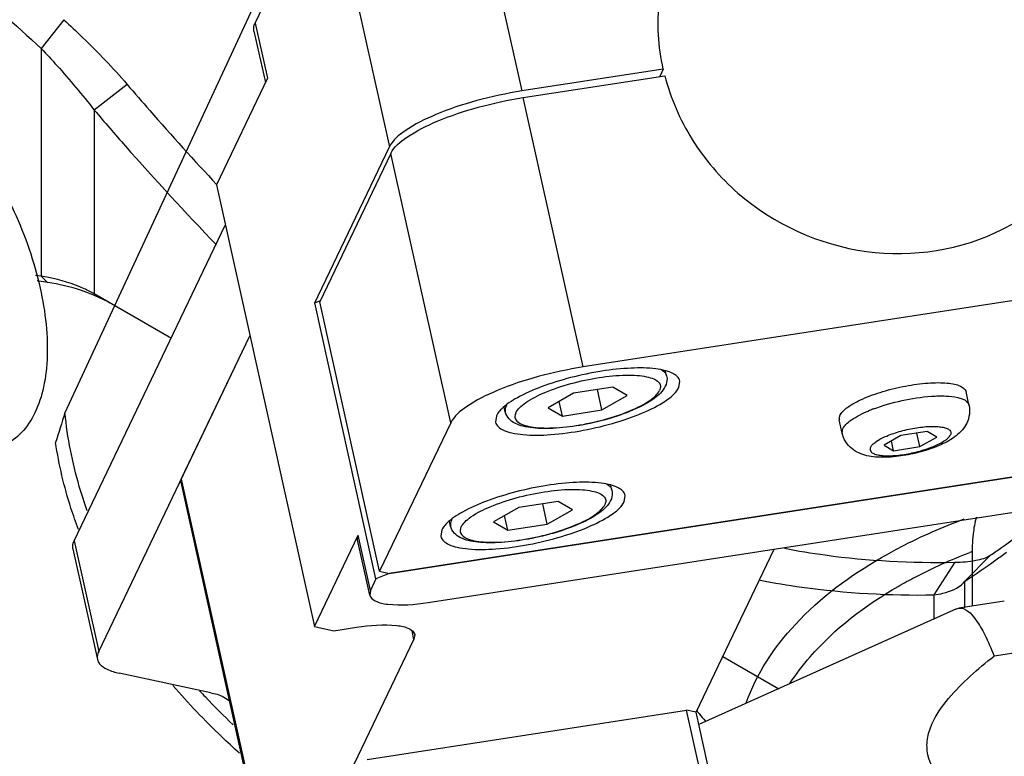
# Model space of a CAD drawing. Header units: millimetres. Extents: x 0 to 7560, y 0 to 5346.
# Tile 185 of 242: x 6492 to 6534, y 3345 to 3376. Entities that reach past the tile are written whole.
import ezdxf

# ---------------------------------------------------------------- set-up
doc = ezdxf.new("R2010")
doc.units = ezdxf.units.MM
for name, color, linetype in [('00_4AXIS_CYL_ASSY_ABL977', 7, 'Continuous'), ('00_M2410701_PBL1014', 7, 'Continuous'), ('CSH-ST-M4-20_PBL905', 7, 'Continuous'), ('CSH-ST-M4-20_PBL920', 7, 'Continuous'), ('M2002301_PBL893', 7, 'Continuous'), ('M2301901_PBL903', 7, 'Continuous'), ('M2302101_PBL925', 7, 'Continuous'), ('M2302301_PBL898', 7, 'Continuous'), ('M2302301_PBL927', 7, 'Continuous'), ('M2302501_PBL902', 7, 'Continuous'), ('M2410502_PBL889', 7, 'Continuous'), ('M2410602_PBL911', 7, 'Continuous'), ('MISUMI_FCBBS3-5-25_PBL909', 7, 'Continuous')]:
    doc.layers.add(name, color=color, linetype=linetype)

# ---------------------------------------------------------------- blocks, each defined once
blk = doc.blocks.new('00_M2410701_PBL1014', base_point=(6101.099, 3038.468))
at = {"layer": '00_M2410701_PBL1014', "color": 7}
for p, q in [((6054.982, 3036.336), (6054.03, 3035.118)), ((6057.665, 3033.598), (6056.272, 3032.513)), ((6054.03, 3025.475), (6053.781, 3025.514)), ((6054.289, 3025.216), (6053.853, 3025.284)), ((6059.548, 3022.837), (6056.272, 3024.728)), ((6094.226, 3013.679), (6093.117, 3012.552)), ((6092.703, 3013.369), (6091.823, 3011.988)), ((6093.071, 3012.499), (6093.117, 3012.552)), ((6085.251, 3007.998), (6082.89, 3009.361))]:
    blk.add_line(p, q, dxfattribs=at)
at = {"layer": '00_M2410701_PBL1014', "color": 2}
for p, q in [((6054.03, 3035.118), (6054.03, 3025.475)), ((6056.272, 3032.513), (6056.272, 3024.728)), ((6054.289, 3025.216), (6054.03, 3025.475)), ((6093.117, 3012.552), (6093.117, 3011.442)), ((6091.823, 3011.988), (6091.823, 3010.944))]:
    blk.add_line(p, q, dxfattribs=at)
at = {"layer": '00_M2410701_PBL1014', "color": 7}
for centre, radius, start, end in [((6643.799, 3682.704), 875.896, 227.088339, 227.675267), ((6052.819, 3017.636), 7.933, 78.9709, 81.2118), ((6053.519, 3018.133), 7.092, 67.353, 67.9856)]:
    blk.add_arc(centre, radius, start, end, dxfattribs=at)
for points, knots in [([(6054.982, 3036.336), (6055.251, 3036.092), (6056.184, 3035.217), (6057.069, 3034.292), (6057.665, 3033.598)], [0, 0, 0, 0, 0.284523, 1, 1, 1, 1]), ([(6054.03, 3035.118), (6054.255, 3034.88), (6055.03, 3034.036), (6055.77, 3033.16), (6056.272, 3032.513)], [0, 0, 0, 0, 0.285662, 1, 1, 1, 1]), ([(6057.665, 3033.598), (6057.982, 3033.228), (6059.227, 3031.793), (6060.5, 3030.382), (6061.468, 3029.351)], [0, 0, 0, 0, 0.256219, 1, 1, 1, 1]), ([(6056.272, 3032.513), (6056.709, 3032.001), (6058.392, 3030.061), (6060.128, 3028.166), (6061.449, 3026.808)], [0, 0, 0, 0, 0.262155, 1, 1, 1, 1]), ([(6056.272, 3024.728), (6056.133, 3024.808), (6055.52, 3025.122), (6054.853, 3025.321), (6054.336, 3025.422)], [0, 0, 0, 0, 0.233816, 1, 1, 1, 1]), ([(6056.178, 3024.708), (6056.033, 3024.767), (6055.419, 3024.992), (6054.779, 3025.141), (6054.289, 3025.216)], [0, 0, 0, 0, 0.240197, 1, 1, 1, 1]), ([(6094.226, 3013.679), (6094.378, 3013.782), (6094.99, 3014.206), (6095.591, 3014.647), (6096.039, 3014.986)], [0, 0, 0, 0, 0.246175, 1, 1, 1, 1]), ([(6085.489, 3013.963), (6086.062, 3013.852), (6088.446, 3013.459), (6090.872, 3013.335), (6092.703, 3013.369)], [0, 0, 0, 0, 0.24189, 1, 1, 1, 1]), ([(6092.703, 3013.369), (6093.003, 3013.375), (6093.52, 3013.414), (6094.043, 3013.553), (6094.226, 3013.679)], [0, 0, 0, 0, 0.574752, 1, 1, 1, 1]), ([(6093.117, 3012.552), (6093.564, 3012.849), (6094.156, 3013.26), (6094.738, 3013.685), (6094.887, 3013.794)], [0, 0, 0, 0, 0.744152, 1, 1, 1, 1]), ([(6084.462, 3012.612), (6085.047, 3012.498), (6087.48, 3012.091), (6089.955, 3011.958), (6091.823, 3011.988)], [0, 0, 0, 0, 0.242097, 1, 1, 1, 1]), ([(6091.823, 3011.988), (6091.951, 3012.005), (6092.393, 3012.085), (6092.847, 3012.265), (6093.071, 3012.499)], [0, 0, 0, 0, 0.284658, 1, 1, 1, 1])]:
    blk.add_open_spline(points, degree=3, knots=knots, dxfattribs=at)
blk.add_open_spline([(6056.979, 3024.32), (6056.745, 3024.455), (6056.5, 3024.574), (6056.25, 3024.678)], degree=3, dxfattribs=at)
blk = doc.blocks.new('00_4AXIS_CYL_ASSY_ABL977', base_point=(6119.148, 3001.209))
at = {"layer": '00_M2410701_PBL1014'}
blk.add_blockref('00_M2410701_PBL1014', (6101.099, 3038.468), dxfattribs=at)

msp = doc.modelspace()

# ---------------------------------------------------------------- linework, layer by layer
at = {"layer": 'CSH-ST-M4-20_PBL905', "color": 7}
for p, q in [((6517.459, 3356.002), (6517.414, 3356.205)), ((6515.183, 3355.529), (6513.51, 3355.27)), ((6514.72, 3354.562), (6514.527, 3355.428)), ((6515.788, 3355.175), (6515.183, 3355.529)), ((6513.51, 3355.27), (6512.442, 3354.657)), ((6514.72, 3354.562), (6515.788, 3355.175)), ((6510.626, 3354.484), (6510.578, 3354.697)), ((6512.442, 3354.657), (6513.047, 3354.303)), ((6513.047, 3354.303), (6512.909, 3354.925)), ((6513.047, 3354.303), (6514.72, 3354.562))]:
    msp.add_line(p, q, dxfattribs=at)
at = {"layer": 'CSH-ST-M4-20_PBL905', "color": 2}
for points, knots in [([(6517.243, 3356.259), (6517.271, 3356.242), (6517.365, 3356.18), (6517.442, 3356.081), (6517.459, 3356.002)], [0, 0, 0, 0, 0.292112, 1, 1, 1, 1]), ([(6511.072, 3354.445), (6511.11, 3354.523), (6511.239, 3354.681), (6511.64, 3354.995), (6512.371, 3355.353), (6513.418, 3355.702), (6514.566, 3355.948), (6515.512, 3356.045), (6516.185, 3356.032), (6516.585, 3355.982), (6516.893, 3355.894), (6517.113, 3355.768), (6517.219, 3355.576), (6517.185, 3355.445), (6517.158, 3355.387)], [0, 0, 0, 0, 0.037597, 0.087509, 0.222303, 0.390652, 0.569826, 0.734904, 0.805082, 0.864046, 0.910604, 0.945205, 0.971909, 1, 1, 1, 1]), ([(6511.072, 3354.445), (6511.045, 3354.387), (6511.011, 3354.256), (6511.118, 3354.064), (6511.337, 3353.938), (6511.645, 3353.85), (6512.045, 3353.8), (6512.719, 3353.787), (6513.664, 3353.884), (6514.812, 3354.13), (6515.859, 3354.479), (6516.59, 3354.837), (6516.992, 3355.151), (6517.121, 3355.309), (6517.158, 3355.387)], [0, 0, 0, 0, 0.028091, 0.054795, 0.089396, 0.135954, 0.194918, 0.265096, 0.430174, 0.609348, 0.777697, 0.912491, 0.962403, 1, 1, 1, 1]), ([(6510.662, 3354.72), (6510.652, 3354.7), (6510.621, 3354.626), (6510.613, 3354.541), (6510.626, 3354.484)], [0, 0, 0, 0, 0.27628, 1, 1, 1, 1])]:
    msp.add_open_spline(points, degree=3, knots=knots, dxfattribs=at)
at = {"layer": 'CSH-ST-M4-20_PBL905', "color": 7}
for points, knots in [([(6517.459, 3356.002), (6517.467, 3355.965), (6517.486, 3355.816), (6517.449, 3355.663), (6517.401, 3355.563)], [0, 0, 0, 0, 0.257391, 1, 1, 1, 1]), ([(6517.401, 3355.563), (6517.3, 3355.353), (6516.887, 3354.972), (6516.086, 3354.553), (6515.07, 3354.188), (6513.941, 3353.917), (6512.985, 3353.79), (6512.27, 3353.767), (6511.806, 3353.79), (6511.402, 3353.855), (6511.054, 3353.972), (6510.766, 3354.167), (6510.65, 3354.373), (6510.626, 3354.484)], [0, 0, 0, 0, 0.093143, 0.214201, 0.362494, 0.523262, 0.677749, 0.74717, 0.809207, 0.863309, 0.910571, 0.954767, 1, 1, 1, 1])]:
    msp.add_open_spline(points, degree=3, knots=knots, dxfattribs=at)
at = {"layer": 'CSH-ST-M4-20_PBL905', "color": 2}
msp.add_open_spline([(6510.662, 3354.72), (6510.673, 3354.744), (6510.686, 3354.766), (6510.7, 3354.788)], degree=3, dxfattribs=at)
at = {"layer": 'CSH-ST-M4-20_PBL920', "color": 7}
for p, q in [((6519.775, 3360.84), (6519.73, 3361.042)), ((6515.827, 3360.108), (6514.758, 3359.495)), ((6517.5, 3360.367), (6515.827, 3360.108)), ((6517.036, 3359.399), (6516.844, 3360.265)), ((6517.036, 3359.399), (6518.104, 3360.013)), ((6518.104, 3360.013), (6517.5, 3360.367)), ((6515.363, 3359.141), (6515.225, 3359.763)), ((6512.942, 3359.322), (6512.895, 3359.535)), ((6514.758, 3359.495), (6515.363, 3359.141)), ((6515.363, 3359.141), (6517.036, 3359.399))]:
    msp.add_line(p, q, dxfattribs=at)
at = {"layer": 'CSH-ST-M4-20_PBL920', "color": 2}
for points, knots in [([(6513.389, 3359.283), (6513.426, 3359.361), (6513.555, 3359.519), (6513.956, 3359.833), (6514.688, 3360.191), (6515.734, 3360.54), (6516.882, 3360.786), (6517.828, 3360.882), (6518.501, 3360.87), (6518.901, 3360.82), (6519.21, 3360.731), (6519.429, 3360.606), (6519.536, 3360.414), (6519.502, 3360.282), (6519.474, 3360.224)], [0, 0, 0, 0, 0.037597, 0.087509, 0.222303, 0.390652, 0.569826, 0.734904, 0.805082, 0.864046, 0.910604, 0.945205, 0.971909, 1, 1, 1, 1]), ([(6519.559, 3361.097), (6519.588, 3361.08), (6519.682, 3361.017), (6519.758, 3360.919), (6519.775, 3360.84)], [0, 0, 0, 0, 0.292112, 1, 1, 1, 1]), ([(6513.389, 3359.283), (6513.361, 3359.225), (6513.327, 3359.094), (6513.434, 3358.902), (6513.653, 3358.776), (6513.962, 3358.687), (6514.362, 3358.638), (6515.035, 3358.625), (6515.98, 3358.722), (6517.129, 3358.967), (6518.175, 3359.317), (6518.907, 3359.675), (6519.308, 3359.988), (6519.437, 3360.147), (6519.474, 3360.224)], [0, 0, 0, 0, 0.028091, 0.054795, 0.089396, 0.135954, 0.194918, 0.265096, 0.430174, 0.609348, 0.777697, 0.912491, 0.962403, 1, 1, 1, 1]), ([(6512.978, 3359.558), (6512.968, 3359.538), (6512.938, 3359.464), (6512.929, 3359.378), (6512.942, 3359.322)], [0, 0, 0, 0, 0.27628, 1, 1, 1, 1])]:
    msp.add_open_spline(points, degree=3, knots=knots, dxfattribs=at)
at = {"layer": 'CSH-ST-M4-20_PBL920', "color": 7}
for points, knots in [([(6519.775, 3360.84), (6519.784, 3360.803), (6519.803, 3360.653), (6519.765, 3360.501), (6519.717, 3360.4)], [0, 0, 0, 0, 0.257391, 1, 1, 1, 1]), ([(6519.717, 3360.4), (6519.617, 3360.19), (6519.204, 3359.809), (6518.403, 3359.391), (6517.386, 3359.026), (6516.258, 3358.755), (6515.302, 3358.628), (6514.587, 3358.605), (6514.123, 3358.628), (6513.718, 3358.693), (6513.371, 3358.809), (6513.082, 3359.005), (6512.967, 3359.211), (6512.942, 3359.322)], [0, 0, 0, 0, 0.093143, 0.214201, 0.362494, 0.523262, 0.677749, 0.74717, 0.809207, 0.863309, 0.910571, 0.954767, 1, 1, 1, 1])]:
    msp.add_open_spline(points, degree=3, knots=knots, dxfattribs=at)
at = {"layer": 'CSH-ST-M4-20_PBL920', "color": 2}
msp.add_open_spline([(6512.978, 3359.558), (6512.989, 3359.581), (6513.002, 3359.604), (6513.016, 3359.626)], degree=3, dxfattribs=at)
at = {"layer": 'M2002301_PBL893', "color": 7}
for p, q in [((6534.068, 3351.307), (6532.137, 3351.008)), ((6532.042, 3350.98), (6521.134, 3346.089)), ((6532.042, 3350.98), (6532.137, 3351.008)), ((6535.568, 3349.279), (6533.636, 3348.98))]:
    msp.add_line(p, q, dxfattribs=at)
for points, knots in [([(6532.137, 3351.008), (6532.419, 3351.052), (6532.882, 3350.544), (6533.28, 3349.832), (6533.518, 3349.285), (6533.636, 3348.98)], [0, 0, 0, 0, 0.329557, 0.622041, 1, 1, 1, 1]), ([(6535.245, 3341.74), (6534.363, 3342.04), (6532.721, 3342.653), (6530.818, 3344.088), (6530.777, 3345.469), (6531.047, 3346.309), (6531.685, 3347.215), (6532.613, 3348.146), (6533.29, 3348.708), (6533.636, 3348.98)], [0, 0, 0, 0, 0.260084, 0.510649, 0.57221, 0.633127, 0.754662, 0.877042, 1, 1, 1, 1])]:
    msp.add_open_spline(points, degree=3, knots=knots, dxfattribs=at)
at = {"layer": 'M2301901_PBL903', "color": 7}
for p, q in [((6513.704, 3372.62), (6519.697, 3373.547)), ((6508.102, 3370.26), (6505.091, 3363.971)), ((6547.147, 3365.999), (6516.238, 3361.217)), ((6507.625, 3352.568), (6505.091, 3363.971)), ((6520.295, 3360.351), (6520.336, 3360.621)), ((6510.636, 3358.857), (6507.625, 3352.568)), ((6512.568, 3359.156), (6512.527, 3358.887)), ((6508.03, 3352.482), (6547.633, 3358.608)), ((6517.979, 3355.514), (6518.02, 3355.783)), ((6510.251, 3354.318), (6510.21, 3354.049)), ((6507.625, 3352.568), (6508.03, 3352.482))]:
    msp.add_line(p, q, dxfattribs=at)
at = {"layer": 'M2301901_PBL903', "color": 2}
for p, q in [((6516.238, 3361.217), (6513.704, 3372.62)), ((6510.636, 3358.857), (6508.102, 3370.26))]:
    msp.add_line(p, q, dxfattribs=at)
at = {"layer": 'M2301901_PBL903', "color": 7}
for points, knots in [([(6519.697, 3373.547), (6519.938, 3372.6), (6520.738, 3370.754), (6523.349, 3367.708), (6528.099, 3365.515), (6533.258, 3366.324), (6536.411, 3368.623), (6537.528, 3370.209), (6537.935, 3371.06)], [0, 0, 0, 0, 0.125168, 0.252716, 0.507776, 0.756938, 0.879245, 1, 1, 1, 1]), ([(6508.102, 3370.26), (6508.238, 3370.545), (6508.9, 3371.077), (6510.156, 3371.7), (6511.827, 3372.256), (6513.061, 3372.521), (6513.704, 3372.62)], [0, 0, 0, 0, 0.152627, 0.389432, 0.685184, 1, 1, 1, 1]), ([(6516.238, 3361.217), (6515.595, 3361.117), (6514.361, 3360.853), (6512.69, 3360.296), (6511.434, 3359.674), (6510.772, 3359.141), (6510.636, 3358.857)], [0, 0, 0, 0, 0.314816, 0.610568, 0.847373, 1, 1, 1, 1]), ([(6520.336, 3360.621), (6520.304, 3360.766), (6520.069, 3360.955), (6519.699, 3361.074), (6519.109, 3361.18), (6518.202, 3361.187), (6516.991, 3361.057), (6515.716, 3360.79), (6514.517, 3360.418), (6513.529, 3359.985), (6512.976, 3359.63), (6512.78, 3359.437)], [0, 0, 0, 0, 0.055202, 0.096086, 0.147027, 0.276191, 0.432079, 0.599003, 0.75961, 0.897491, 1, 1, 1, 1]), ([(6512.527, 3358.887), (6512.562, 3358.727), (6512.837, 3358.529), (6513.253, 3358.412), (6513.924, 3358.314), (6514.938, 3358.336), (6516.268, 3358.517), (6517.62, 3358.846), (6518.829, 3359.278), (6519.73, 3359.749), (6520.196, 3360.144), (6520.295, 3360.351)], [0, 0, 0, 0, 0.058043, 0.102263, 0.157618, 0.29734, 0.463036, 0.635102, 0.792841, 0.918085, 1, 1, 1, 1]), ([(6512.78, 3359.437), (6512.756, 3359.413), (6512.675, 3359.328), (6512.604, 3359.232), (6512.568, 3359.156)], [0, 0, 0, 0, 0.281705, 1, 1, 1, 1]), ([(6518.02, 3355.783), (6517.988, 3355.928), (6517.752, 3356.117), (6517.383, 3356.236), (6516.793, 3356.342), (6515.886, 3356.349), (6514.675, 3356.219), (6513.4, 3355.952), (6512.201, 3355.581), (6511.213, 3355.147), (6510.66, 3354.793), (6510.464, 3354.599)], [0, 0, 0, 0, 0.055202, 0.096086, 0.147027, 0.276191, 0.432079, 0.599003, 0.75961, 0.897491, 1, 1, 1, 1]), ([(6510.21, 3354.049), (6510.245, 3353.89), (6510.521, 3353.691), (6510.936, 3353.574), (6511.607, 3353.477), (6512.621, 3353.498), (6513.952, 3353.68), (6515.304, 3354.008), (6516.513, 3354.441), (6517.413, 3354.911), (6517.88, 3355.306), (6517.979, 3355.514)], [0, 0, 0, 0, 0.058043, 0.102263, 0.157618, 0.29734, 0.463036, 0.635102, 0.792841, 0.918085, 1, 1, 1, 1]), ([(6510.464, 3354.599), (6510.44, 3354.576), (6510.359, 3354.491), (6510.288, 3354.394), (6510.251, 3354.318)], [0, 0, 0, 0, 0.281705, 1, 1, 1, 1])]:
    msp.add_open_spline(points, degree=3, knots=knots, dxfattribs=at)
at = {"layer": 'M2302101_PBL925', "color": 7}
for p, q in [((6494.692, 3353.852), (6501.091, 3367.217)), ((6495.73, 3349.178), (6502.13, 3362.543)), ((6494.64, 3353.514), (6495.679, 3348.841)), ((6500.473, 3347.43), (6496.599, 3348.257))]:
    msp.add_line(p, q, dxfattribs=at)
at = {"layer": 'M2302101_PBL925', "color": 2}
msp.add_line((6494.692, 3353.852), (6495.73, 3349.178), dxfattribs=at)
at = {"layer": 'M2302101_PBL925', "color": 7}
for points, knots in [([(6494.64, 3353.514), (6494.622, 3353.595), (6494.634, 3353.717), (6494.678, 3353.823), (6494.692, 3353.852)], [0, 0, 0, 0, 0.723753, 1, 1, 1, 1]), ([(6495.73, 3349.178), (6495.716, 3349.149), (6495.673, 3349.043), (6495.661, 3348.922), (6495.679, 3348.84)], [0, 0, 0, 0, 0.276247, 1, 1, 1, 1]), ([(6495.679, 3348.84), (6495.694, 3348.773), (6495.791, 3348.589), (6496.124, 3348.379), (6496.423, 3348.294), (6496.599, 3348.257)], [0, 0, 0, 0, 0.182941, 0.526335, 1, 1, 1, 1]), ([(6500.473, 3347.43), (6500.563, 3347.411), (6500.85, 3347.337), (6501.144, 3347.21), (6501.282, 3347.056)], [0, 0, 0, 0, 0.309566, 1, 1, 1, 1])]:
    msp.add_open_spline(points, degree=3, knots=knots, dxfattribs=at)
at = {"layer": 'M2302301_PBL898', "color": 7}
for p, q in [((6507.09, 3344.6), (6520.613, 3346.692)), ((6521.019, 3346.605), (6520.613, 3346.692)), ((6521.652, 3342.018), (6520.613, 3346.692)), ((6522.057, 3341.932), (6521.019, 3346.605))]:
    msp.add_line(p, q, dxfattribs=at)
at = {"layer": 'M2302301_PBL927', "color": 7}
msp.add_open_spline([(6484.013, 3374.162), (6484.29, 3374.294), (6484.931, 3374.454), (6485.967, 3374.339), (6487.055, 3373.907), (6488.613, 3372.885), (6490.428, 3370.942), (6492.151, 3368.061), (6493.29, 3364.903), (6493.645, 3362.268), (6493.449, 3360.415), (6493.095, 3359.298), (6492.528, 3358.423), (6491.999, 3358.028), (6491.722, 3357.897)], degree=3, knots=[0, 0, 0, 0, 0.041977, 0.087972, 0.140643, 0.200933, 0.34188, 0.499961, 0.658054, 0.799031, 0.859337, 0.912025, 0.958038, 1, 1, 1, 1], dxfattribs=at)
at = {"layer": 'M2302501_PBL902', "color": 2}
for p, q in [((6511.045, 3384.584), (6513.641, 3372.901)), ((6505.443, 3382.225), (6508.04, 3370.541)), ((6502.355, 3375.774), (6502.874, 3373.437)), ((6499.224, 3356.475), (6503.378, 3337.781)), ((6507.239, 3351.762), (6506.719, 3354.099)), ((6509.078, 3349.685), (6508.996, 3350.055))]:
    msp.add_line(p, q, dxfattribs=at)
at = {"layer": 'M2302501_PBL902', "color": 7}
for p, q in [((6502.355, 3375.774), (6505.443, 3382.225)), ((6502.303, 3375.437), (6502.788, 3373.257)), ((6519.63, 3373.827), (6513.641, 3372.901)), ((6519.63, 3373.827), (6519.48, 3373.514)), ((6502.874, 3373.437), (6500.712, 3368.922)), ((6504.874, 3363.929), (6508.04, 3370.541)), ((6500.712, 3368.922), (6504.866, 3350.228)), ((6504.874, 3363.929), (6505.12, 3364.033)), ((6507.47, 3352.246), (6504.874, 3363.929)), ((6499.224, 3356.475), (6502.13, 3362.543)), ((6547.606, 3358.604), (6508.03, 3352.482)), ((6499.204, 3356.34), (6503.344, 3337.709)), ((6509.673, 3351.243), (6542.514, 3356.323)), ((6504.866, 3350.228), (6506.719, 3354.099)), ((6506.688, 3353.896), (6506.719, 3354.099)), ((6507.208, 3351.559), (6506.688, 3353.896)), ((6521.019, 3346.605), (6524.325, 3353.509)), ((6507.47, 3352.246), (6507.239, 3351.762)), ((6508.03, 3352.482), (6507.47, 3352.246)), ((6507.239, 3351.762), (6507.208, 3351.559)), ((6504.866, 3350.228), (6505.678, 3350.055)), ((6505.678, 3350.055), (6506.644, 3350.205)), ((6503.378, 3337.781), (6509.078, 3349.685)), ((6509.109, 3349.888), (6509.078, 3349.685))]:
    msp.add_line(p, q, dxfattribs=at)
for points, knots in [([(6519.63, 3373.827), (6519.419, 3374.779), (6519.3, 3376.752), (6519.842, 3378.656), (6520.257, 3379.524)], [0, 0, 0, 0, 0.503321, 1, 1, 1, 1]), ([(6502.303, 3375.437), (6502.285, 3375.518), (6502.297, 3375.639), (6502.341, 3375.746), (6502.355, 3375.774)], [0, 0, 0, 0, 0.723753, 1, 1, 1, 1]), ([(6513.641, 3372.901), (6512.999, 3372.801), (6511.765, 3372.536), (6510.093, 3371.98), (6508.838, 3371.357), (6508.176, 3370.825), (6508.04, 3370.541)], [0, 0, 0, 0, 0.314793, 0.610568, 0.847388, 1, 1, 1, 1]), ([(6507.208, 3351.559), (6507.232, 3351.451), (6507.497, 3351.242), (6508.342, 3351.1), (6509.11, 3351.155), (6509.673, 3351.243)], [0, 0, 0, 0, 0.128252, 0.340397, 1, 1, 1, 1]), ([(6506.644, 3350.205), (6507.207, 3350.292), (6507.975, 3350.347), (6508.82, 3350.205), (6509.085, 3349.996), (6509.109, 3349.888)], [0, 0, 0, 0, 0.659603, 0.871748, 1, 1, 1, 1])]:
    msp.add_open_spline(points, degree=3, knots=knots, dxfattribs=at)
msp.add_open_spline([(6499.204, 3356.34), (6499.194, 3356.385), (6499.204, 3356.434), (6499.224, 3356.475)], degree=3, dxfattribs=at)
at = {"layer": 'M2410502_PBL889', "color": 7}
msp.add_line((6532.704, 3353.162), (6532.704, 3351.096), dxfattribs=at)
msp.add_open_spline([(6532.887, 3354.862), (6532.813, 3354.631), (6532.725, 3354.062), (6532.704, 3353.491), (6532.704, 3353.162)], degree=3, knots=[0, 0, 0, 0, 0.423918, 1, 1, 1, 1], dxfattribs=at)
at = {"layer": 'M2410602_PBL911', "color": 7}
for p, q in [((6502.343, 3376.598), (6494.303, 3359.274)), ((6521.068, 3346.643), (6521.041, 3346.676)), ((6521.078, 3346.646), (6521.055, 3346.68))]:
    msp.add_line(p, q, dxfattribs=at)
for centre, radius, start, end in [((6656.776, 3307.619), 170.487, 162.363, 162.80663), ((6541.459, 3330.427), 24.588, 110.9076, 111.0954), ((6521.163, 3366.973), 28.75, 222.5998, 223.3176), ((6522.239, 3368.002), 30.238, 223.3389, 226.4884), ((6531.37, 3354.972), 13.248, 218.955, 219.4799), ((6531.661, 3355.214), 13.626, 219.4861, 221.2853)]:
    msp.add_arc(centre, radius, start, end, dxfattribs=at)
for points, knots in [([(6495.244, 3355.133), (6495.123, 3355.472), (6494.684, 3356.82), (6494.407, 3358.222), (6494.303, 3359.274)], [0, 0, 0, 0, 0.253959, 1, 1, 1, 1]), ([(6494.878, 3354.331), (6494.764, 3354.632), (6494.343, 3355.832), (6494.048, 3357.076), (6493.908, 3358.014)], [0, 0, 0, 0, 0.253862, 1, 1, 1, 1]), ([(6528.872, 3353.156), (6529.141, 3353.311), (6530.272, 3353.929), (6531.458, 3354.445), (6532.375, 3354.785)], [0, 0, 0, 0, 0.241007, 1, 1, 1, 1]), ([(6529.579, 3351.931), (6529.813, 3352.066), (6530.794, 3352.605), (6531.818, 3353.062), (6532.61, 3353.367)], [0, 0, 0, 0, 0.241663, 1, 1, 1, 1]), ([(6523.143, 3347), (6523.577, 3348.232), (6525.211, 3350.678), (6527.538, 3352.386), (6528.872, 3353.156)], [0, 0, 0, 0, 0.458894, 1, 1, 1, 1]), ([(6524.996, 3347.822), (6525.253, 3348.218), (6526.509, 3349.862), (6528.201, 3351.135), (6529.579, 3351.931)], [0, 0, 0, 0, 0.228528, 1, 1, 1, 1]), ([(6501.686, 3344.873), (6501.431, 3345.102), (6500.448, 3346.011), (6499.523, 3346.982), (6498.876, 3347.739)], [0, 0, 0, 0, 0.256276, 1, 1, 1, 1])]:
    msp.add_open_spline(points, degree=3, knots=knots, dxfattribs=at)
at = {"layer": 'MISUMI_FCBBS3-5-25_PBL909', "color": 7}
for p, q in [((6532.571, 3359.612), (6532.447, 3360.173)), ((6527.202, 3358.419), (6527.078, 3358.98)), ((6530.807, 3358.49), (6529.691, 3358.317)), ((6530.498, 3357.845), (6530.369, 3358.422)), ((6531.21, 3358.253), (6530.807, 3358.49)), ((6529.691, 3358.317), (6528.979, 3357.908)), ((6529.382, 3357.672), (6529.29, 3358.087)), ((6530.498, 3357.845), (6531.21, 3358.253)), ((6528.979, 3357.908), (6529.382, 3357.672)), ((6529.382, 3357.672), (6530.498, 3357.845))]:
    msp.add_line(p, q, dxfattribs=at)
at = {"layer": 'MISUMI_FCBBS3-5-25_PBL909', "color": 2}
for q in [(6528.312, 3359.354), (6528.313, 3359.354)]:
    msp.add_line((6528.309, 3359.352), q, dxfattribs=at)
for centre, radius, start, end in [((6530.817, 3353.392), 6.466, 111.0846, 112.7871), ((6530.995, 3352.936), 6.956, 110.7574, 111.1019)]:
    msp.add_arc(centre, radius, start, end, dxfattribs=at)
at = {"layer": 'MISUMI_FCBBS3-5-25_PBL909', "color": 7}
for points, knots in [([(6527.106, 3359.165), (6527.136, 3359.228), (6527.236, 3359.355), (6527.547, 3359.609), (6528.117, 3359.904), (6528.943, 3360.2), (6529.874, 3360.426), (6530.663, 3360.535), (6531.252, 3360.559), (6531.628, 3360.546), (6531.947, 3360.499), (6532.233, 3360.419), (6532.422, 3360.282), (6532.447, 3360.173)], [0, 0, 0, 0, 0.03573, 0.082407, 0.207549, 0.365155, 0.537082, 0.702659, 0.776852, 0.84242, 0.897752, 0.941966, 1, 1, 1, 1]), ([(6532.571, 3359.612), (6532.6, 3359.483), (6532.612, 3359.216), (6532.535, 3358.961), (6532.479, 3358.845)], [0, 0, 0, 0, 0.506967, 1, 1, 1, 1]), ([(6527.106, 3359.165), (6527.098, 3359.15), (6527.074, 3359.091), (6527.068, 3359.024), (6527.078, 3358.98)], [0, 0, 0, 0, 0.276247, 1, 1, 1, 1]), ([(6532.479, 3358.845), (6532.377, 3358.632), (6532.043, 3358.263), (6531.381, 3357.902), (6530.623, 3357.633), (6529.807, 3357.451), (6529.006, 3357.374), (6528.253, 3357.42), (6527.672, 3357.664), (6527.334, 3358.042), (6527.231, 3358.289), (6527.202, 3358.419)], [0, 0, 0, 0, 0.115487, 0.232683, 0.365705, 0.506633, 0.639686, 0.75692, 0.872375, 0.935305, 1, 1, 1, 1])]:
    msp.add_open_spline(points, degree=3, knots=knots, dxfattribs=at)
at = {"layer": 'MISUMI_FCBBS3-5-25_PBL909', "color": 2}
for points, knots in [([(6530.98, 3359.978), (6531.186, 3359.992), (6531.56, 3360.001), (6531.998, 3359.958), (6532.273, 3359.879), (6532.452, 3359.796), (6532.554, 3359.689), (6532.571, 3359.612)], [0, 0, 0, 0, 0.362462, 0.653455, 0.768153, 0.862144, 1, 1, 1, 1]), ([(6528.53, 3359.44), (6528.922, 3359.589), (6529.731, 3359.82), (6530.563, 3359.95), (6530.98, 3359.978)], [0, 0, 0, 0, 0.500978, 1, 1, 1, 1]), ([(6527.23, 3358.605), (6527.263, 3358.672), (6527.376, 3358.811), (6527.726, 3359.085), (6528.061, 3359.248), (6528.309, 3359.352)], [0, 0, 0, 0, 0.169123, 0.39365, 1, 1, 1, 1]), ([(6527.23, 3358.605), (6527.223, 3358.589), (6527.199, 3358.53), (6527.192, 3358.464), (6527.202, 3358.419)], [0, 0, 0, 0, 0.27624, 1, 1, 1, 1]), ([(6528.404, 3357.819), (6528.389, 3357.787), (6528.37, 3357.714), (6528.429, 3357.607), (6528.551, 3357.538), (6528.722, 3357.488), (6528.945, 3357.461), (6529.319, 3357.454), (6529.844, 3357.507), (6530.482, 3357.644), (6531.063, 3357.838), (6531.47, 3358.037), (6531.692, 3358.211), (6531.764, 3358.299), (6531.785, 3358.342)], [0, 0, 0, 0, 0.028088, 0.054795, 0.089396, 0.135954, 0.194917, 0.265095, 0.430173, 0.609347, 0.777695, 0.912488, 0.962406, 1, 1, 1, 1]), ([(6528.404, 3357.819), (6528.425, 3357.862), (6528.496, 3357.95), (6528.719, 3358.125), (6529.126, 3358.323), (6529.707, 3358.518), (6530.345, 3358.654), (6530.87, 3358.708), (6531.244, 3358.701), (6531.466, 3358.673), (6531.638, 3358.624), (6531.76, 3358.554), (6531.819, 3358.448), (6531.8, 3358.374), (6531.785, 3358.342)], [0, 0, 0, 0, 0.037594, 0.087512, 0.222305, 0.390653, 0.569827, 0.734905, 0.805083, 0.864046, 0.910604, 0.945205, 0.971912, 1, 1, 1, 1])]:
    msp.add_open_spline(points, degree=3, knots=knots, dxfattribs=at)

# ---------------------------------------------------------------- block references
at = {"layer": '00_4AXIS_CYL_ASSY_ABL977'}
msp.add_blockref('00_4AXIS_CYL_ASSY_ABL977', (6558.416, 3340.791), dxfattribs=at)

doc.saveas('drawing.dxf')
